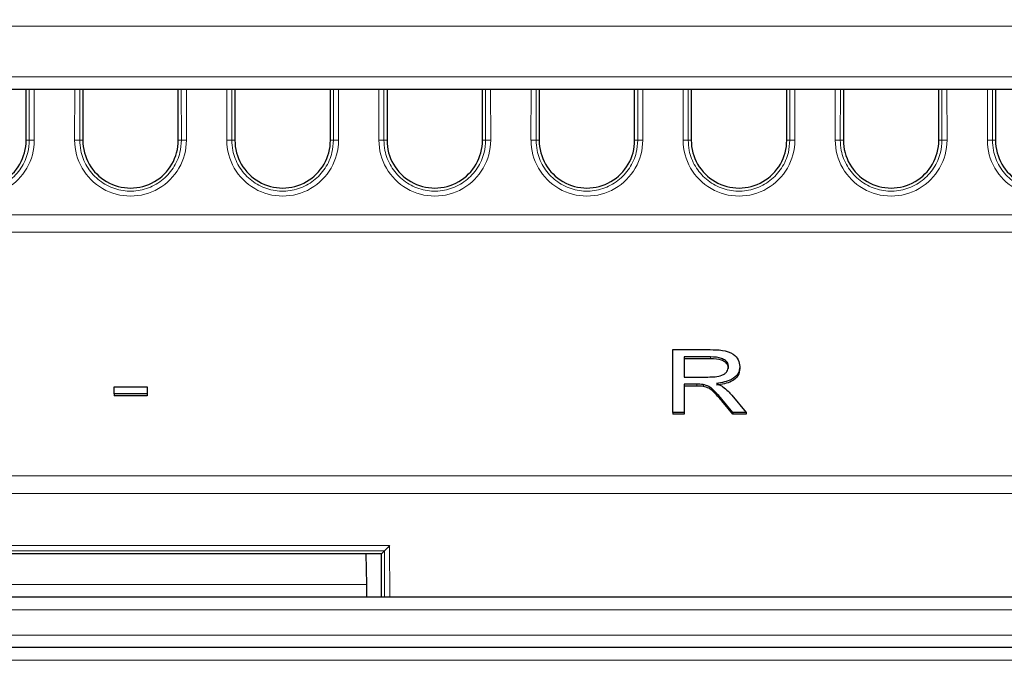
# Paper-space layout 'Blatt3' of a CAD drawing. Header units: millimetres. Extents: x 5 to 418, y 2 to 292.
# Tile 25 of 43: x 230 to 256, y 192 to 209. Entities that reach past the tile are written whole.
import ezdxf

# ---------------------------------------------------------------- set-up
doc = ezdxf.new("R2010")
doc.units = ezdxf.units.MM
doc.layers.add('SLD-0', color=7, linetype='Continuous')
doc.styles.add('SLDTEXTSTYLE1', font='TXT', dxfattribs={"width": 0.605})
doc.dimstyles.new('SLDDIMSTYLE6', dxfattribs={"dimtxt": 3.5, "dimasz": 3.302, "dimexe": 0, "dimexo": 0.0625, "dimgap": 0.875, "dimtad": 1, "dimlfac": 1.5, "dimrnd": 1e-09, "dimzin": 12, "dimdsep": 46, "dimtxsty": 'SLDTEXTSTYLE1', "dimsah": 1, "dimcen": 0.09, "dimadec": 0, "dimazin": 3, "dimtfac": 1, "dimtofl": 0, "dimtmove": 0, "dimatfit": 3, "dimfxl": 1, "dimfrac": 2, "dimtolj": 1, "dimtzin": 12, "dimarcsym": 0})

# ---------------------------------------------------------------- blocks, each defined once
blk = doc.blocks.new('_D_13')
at = {"layer": 'SLD-0', "color": 7}
for p, q in [((137.961, 136.665), (137.961, 269.457)), ((327.961, 136.665), (327.961, 269.457)), ((137.961, 268.457), (327.961, 268.457))]:
    blk.add_line(p, q, dxfattribs=at)
for points in [[(137.961, 268.457), (141.263, 267.949), (141.263, 268.965)], [(327.961, 268.457), (324.659, 268.965), (324.659, 267.949)]]:
    blk.add_solid(points, dxfattribs=at)
at = {"layer": 'SLD-0', "color": 7, "insert": (228.95, 272.969), "char_height": 3.5, "attachment_point": 1, "style": 'SLDTEXTSTYLE1'}
blk.add_mtext('285', dxfattribs=at)

psp = doc.layouts.new('Blatt3')

# ---------------------------------------------------------------- linework, layer by layer
at = {"color": 7, "linetype": 'Continuous', "lineweight": 18}
for p, q in [((293.7011, 208.9979), (172.2201, 208.9979)), ((172.4275, 207.6645), (293.4936, 207.6645)), ((230.2972, 205.9979), (230.2959, 207.3312)), ((230.4291, 207.3312), (230.4303, 206.0002)), ((231.4908, 206.0002), (231.492, 207.3312)), ((231.6252, 207.3312), (231.624, 205.9979)), ((234.2972, 205.9979), (234.2959, 207.3312)), ((234.4291, 207.3312), (234.4303, 206.0002)), ((235.4908, 206.0002), (235.492, 207.3312)), ((235.6252, 207.3312), (235.624, 205.9979)), ((238.2972, 205.9979), (238.2959, 207.3312)), ((238.4291, 207.3312), (238.4303, 206.0002)), ((239.4908, 206.0002), (239.492, 207.3312)), ((239.6252, 207.3312), (239.624, 205.9979)), ((242.2972, 205.9979), (242.2959, 207.3312)), ((242.4291, 207.3312), (242.4303, 206.0002)), ((243.4908, 206.0002), (243.492, 207.3312)), ((243.6252, 207.3312), (243.624, 205.9979)), ((246.2972, 205.9979), (246.2959, 207.3312)), ((246.4291, 207.3312), (246.4303, 206.0002)), ((247.4908, 206.0002), (247.492, 207.3312)), ((247.6252, 207.3312), (247.624, 205.9979)), ((250.2972, 205.9979), (250.2959, 207.3312)), ((250.4291, 207.3312), (250.4303, 206.0002)), ((251.4908, 206.0002), (251.492, 207.3312)), ((251.6252, 207.3312), (251.624, 205.9979)), ((254.2972, 205.9979), (254.2959, 207.3312)), ((254.4291, 207.3312), (254.4303, 206.0002)), ((255.4908, 206.0002), (255.492, 207.3312)), ((255.6252, 207.3312), (255.624, 205.9979)), ((230.2164, 205.9979), (230.2972, 205.9979)), ((231.7047, 205.9979), (231.624, 205.9979)), ((234.2164, 205.9979), (234.2972, 205.9979)), ((235.7047, 205.9979), (235.624, 205.9979)), ((238.2164, 205.9979), (238.2972, 205.9979)), ((239.7047, 205.9979), (239.624, 205.9979)), ((242.2164, 205.9979), (242.2972, 205.9979)), ((243.7047, 205.9979), (243.624, 205.9979)), ((246.2164, 205.9979), (246.2972, 205.9979)), ((247.7047, 205.9979), (247.624, 205.9979)), ((250.2164, 205.9979), (250.2972, 205.9979)), ((251.7047, 205.9979), (251.624, 205.9979)), ((254.2164, 205.9979), (254.2972, 205.9979)), ((255.7047, 205.9979), (255.624, 205.9979)), ((169.7909, 204.0398), (296.1303, 204.0398)), ((296.1383, 203.58), (169.7829, 203.58)), ((248.214, 200.3034), (248.214, 200.2563)), ((247.8555, 199.5842), (247.8555, 199.5371)), ((248.5075, 199.1922), (248.5075, 199.1451)), ((169.6711, 197.1758), (296.2501, 197.1758)), ((296.2581, 196.7161), (169.663, 196.7161)), ((226.1478, 195.3464), (239.7734, 195.3464)), ((239.7734, 195.3464), (239.7746, 193.9979)), ((239.6402, 195.2109), (226.2809, 195.2109)), ((239.6415, 193.9979), (239.6404, 195.211)), ((226.7589, 194.3254), (239.1623, 194.3254)), ((296.0565, 193.6587), (169.8647, 193.6587)), ((169.8653, 192.9921), (296.0559, 192.9921)), ((289.5224, 192.337), (176.3988, 192.337))]:
    psp.add_line(p, q, dxfattribs=at)
at = {"color": 7, "linetype": 'Continuous', "lineweight": 25}
for p, q in [((291.6661, 207.3312), (174.255, 207.3312)), ((230.2164, 205.9979), (230.2152, 207.3312)), ((231.7059, 207.3312), (231.7047, 205.9979)), ((234.2164, 205.9979), (234.2152, 207.3312)), ((235.7059, 207.3312), (235.7047, 205.9979)), ((238.2164, 205.9979), (238.2152, 207.3312)), ((239.7059, 207.3312), (239.7047, 205.9979)), ((242.2164, 205.9979), (242.2152, 207.3312)), ((243.7059, 207.3312), (243.7047, 205.9979)), ((246.2164, 205.9979), (246.2152, 207.3312)), ((247.7059, 207.3312), (247.7047, 205.9979)), ((250.2164, 205.9979), (250.2152, 207.3312)), ((251.7059, 207.3312), (251.7047, 205.9979)), ((254.2164, 205.9979), (254.2152, 207.3312)), ((255.7059, 207.3312), (255.7047, 205.9979)), ((247.2193, 198.8439), (247.2193, 200.4938)), ((247.2193, 200.4938), (248.2018, 200.4938)), ((248.214, 200.3034), (247.5185, 200.3034)), ((247.5185, 200.3034), (247.5185, 199.7746)), ((248.214, 200.2563), (247.5185, 200.2563)), ((248.9843, 200.0489), (248.9843, 200.0018)), ((247.5185, 199.7746), (248.1434, 199.7746)), ((232.5268, 199.3304), (232.5268, 199.5207)), ((232.5268, 199.5207), (233.3943, 199.5207)), ((233.3943, 199.5207), (233.3943, 199.3304)), ((247.8555, 199.5842), (247.5185, 199.5842)), ((247.5185, 199.5842), (247.5185, 198.8439)), ((247.8555, 199.5371), (247.5185, 199.5371)), ((248.0177, 199.5766), (248.0177, 199.5295)), ((233.3943, 199.3304), (232.5268, 199.3304)), ((232.5268, 199.3304), (232.5268, 199.2832)), ((233.3943, 199.2832), (232.5268, 199.2832)), ((233.3943, 199.3304), (233.3943, 199.2832)), ((248.7983, 198.8439), (248.5075, 199.1922)), ((248.7983, 198.7967), (248.5075, 199.1451)), ((248.7702, 199.2993), (249.1474, 198.8439)), ((247.5185, 198.8439), (247.2193, 198.8439)), ((247.2193, 198.8439), (247.2193, 198.7967)), ((247.5185, 198.7967), (247.2193, 198.7967)), ((247.5185, 198.8439), (247.5185, 198.7967)), ((249.1474, 198.8439), (248.7983, 198.8439)), ((248.7983, 198.8439), (248.7983, 198.7967)), ((249.1474, 198.7967), (248.7983, 198.7967)), ((249.1474, 198.8439), (249.1474, 198.7967)), ((239.5597, 195.1303), (226.3614, 195.1303)), ((239.1482, 195.1303), (239.1623, 194.3254)), ((239.5597, 195.1303), (239.6402, 195.2109)), ((239.5607, 193.9979), (239.5597, 195.1303)), ((239.1623, 194.3254), (239.168, 193.9979)), ((169.8997, 193.9979), (296.0214, 193.9979)), ((289.5224, 192.6645), (176.3988, 192.6645))]:
    psp.add_line(p, q, dxfattribs=at)
at = {"color": 7, "linetype": 'Continuous', "lineweight": 18}
for centre, radius, start, end in [((228.9606, 205.9989), 1.4697, 179.94759, 0.05241), ((230.4013, 203.8504), 2.15, 89.22651, 92.77593), ((231.5199, 203.8504), 2.15, 87.22407, 90.77349), ((232.9606, 205.9989), 1.4697, 179.94759, 0.05241), ((234.4013, 203.8504), 2.15, 89.22651, 92.77593), ((235.5199, 203.8504), 2.15, 87.22407, 90.77349), ((236.9606, 205.9989), 1.4697, 179.94759, 0.05241), ((238.4013, 203.8504), 2.15, 89.22651, 92.77593), ((239.5199, 203.8504), 2.15, 87.22407, 90.77349), ((240.9606, 205.9989), 1.4697, 179.94759, 0.05241), ((242.4013, 203.8504), 2.15, 89.22651, 92.77593), ((243.5199, 203.8504), 2.15, 87.22407, 90.77349), ((244.9606, 205.9989), 1.4697, 179.94759, 0.05241), ((246.4013, 203.8504), 2.15, 89.22651, 92.77593), ((247.5199, 203.8504), 2.15, 87.22407, 90.77349), ((248.9606, 205.9989), 1.4697, 179.94759, 0.05241), ((250.4013, 203.8504), 2.15, 89.22651, 92.77593), ((251.5199, 203.8504), 2.15, 87.22407, 90.77349), ((252.9606, 205.9989), 1.4697, 179.94759, 0.05241), ((254.4013, 203.8504), 2.15, 89.22651, 92.77593), ((255.5199, 203.8504), 2.15, 87.22407, 90.77349), ((256.9606, 205.9989), 1.4697, 179.94759, 0.05241)]:
    psp.add_arc(centre, radius, start, end, dxfattribs=at)
at = {"color": 7, "linetype": 'Continuous', "lineweight": 25}
for centre in [(228.9606, 205.9967), (232.9606, 205.9967), (236.9606, 205.9967), (240.9606, 205.9967), (244.9606, 205.9967), (248.9606, 205.9967), (252.9606, 205.9967), (256.9606, 205.9967)]:
    psp.add_arc(centre, 1.2559, 179.94759, 0.05241, dxfattribs=at)
for centre, major_axis, ratio, start_param, end_param in [((239.7734, 195.344), (0.1332, 0.1333), 0.0087269, 1.5620617, 3.0805061), ((239.6399, 195.344), (0, 0.1333), 0.0524078, 3.1939525, 3.2113978)]:
    psp.add_ellipse(centre, major_axis=major_axis, ratio=ratio, start_param=start_param, end_param=end_param, dxfattribs=at)
at = {"color": 7, "linetype": 'Continuous', "lineweight": 18}
for points, knots in [([(227.624, 205.9979), (227.6293, 205.9084), (227.6434, 205.6692), (227.7916, 205.2993), (228.0867, 204.9513), (228.4824, 204.721), (228.9315, 204.6347), (229.3837, 204.7018), (229.7889, 204.9148), (230.0983, 205.2497), (230.2711, 205.6307), (230.2894, 205.8893), (230.2972, 205.9979)], [0, 0, 0, 0, 0.0640611, 0.1713647, 0.278666, 0.3859504, 0.4932157, 0.6004679, 0.707719, 0.8149812, 0.922262, 1, 1, 1, 1]), ([(231.624, 205.9979), (231.6293, 205.9084), (231.6434, 205.6692), (231.7916, 205.2993), (232.0867, 204.9513), (232.4824, 204.721), (232.9315, 204.6347), (233.3837, 204.7018), (233.7889, 204.9148), (234.0983, 205.2497), (234.2711, 205.6307), (234.2894, 205.8893), (234.2972, 205.9979)], [0, 0, 0, 0, 0.0640611, 0.1713647, 0.278666, 0.3859504, 0.4932157, 0.6004679, 0.707719, 0.8149812, 0.922262, 1, 1, 1, 1]), ([(235.624, 205.9979), (235.6293, 205.9084), (235.6434, 205.6692), (235.7916, 205.2993), (236.0867, 204.9513), (236.4824, 204.721), (236.9315, 204.6347), (237.3837, 204.7018), (237.7889, 204.9148), (238.0983, 205.2497), (238.2711, 205.6307), (238.2894, 205.8893), (238.2972, 205.9979)], [0, 0, 0, 0, 0.0640611, 0.1713647, 0.278666, 0.3859504, 0.4932157, 0.6004679, 0.707719, 0.8149812, 0.922262, 1, 1, 1, 1]), ([(239.624, 205.9979), (239.6293, 205.9084), (239.6434, 205.6692), (239.7916, 205.2993), (240.0867, 204.9513), (240.4824, 204.721), (240.9315, 204.6347), (241.3837, 204.7018), (241.7889, 204.9148), (242.0983, 205.2497), (242.2711, 205.6307), (242.2894, 205.8893), (242.2972, 205.9979)], [0, 0, 0, 0, 0.06406111, 0.17136471, 0.27866598, 0.38595039, 0.49321567, 0.60046793, 0.70771899, 0.81498118, 0.92226197, 1, 1, 1, 1]), ([(243.624, 205.9979), (243.6293, 205.9084), (243.6434, 205.6692), (243.7916, 205.2993), (244.0867, 204.9513), (244.4824, 204.721), (244.9315, 204.6347), (245.3837, 204.7018), (245.7889, 204.9148), (246.0983, 205.2497), (246.2711, 205.6307), (246.2894, 205.8893), (246.2972, 205.9979)], [0, 0, 0, 0, 0.0640611, 0.1713647, 0.278666, 0.3859504, 0.4932157, 0.6004679, 0.707719, 0.8149812, 0.922262, 1, 1, 1, 1]), ([(247.624, 205.9979), (247.6293, 205.9084), (247.6434, 205.6692), (247.7916, 205.2993), (248.0867, 204.9513), (248.4824, 204.721), (248.9315, 204.6347), (249.3837, 204.7018), (249.7889, 204.9148), (250.0983, 205.2497), (250.2711, 205.6307), (250.2894, 205.8893), (250.2972, 205.9979)], [0, 0, 0, 0, 0.0640611, 0.1713647, 0.278666, 0.3859504, 0.4932157, 0.6004679, 0.707719, 0.8149812, 0.922262, 1, 1, 1, 1]), ([(251.624, 205.9979), (251.6293, 205.9084), (251.6434, 205.6692), (251.7916, 205.2993), (252.0867, 204.9513), (252.4824, 204.721), (252.9315, 204.6347), (253.3837, 204.7018), (253.7889, 204.9148), (254.0983, 205.2497), (254.2711, 205.6307), (254.2894, 205.8893), (254.2972, 205.9979)], [0, 0, 0, 0, 0.0640611, 0.1713647, 0.278666, 0.3859504, 0.4932157, 0.6004679, 0.707719, 0.8149812, 0.922262, 1, 1, 1, 1]), ([(255.624, 205.9979), (255.6293, 205.9084), (255.6434, 205.6692), (255.7916, 205.2993), (256.0867, 204.9513), (256.4824, 204.721), (256.9315, 204.6347), (257.3837, 204.7018), (257.7889, 204.9148), (258.0983, 205.2497), (258.2711, 205.6307), (258.2894, 205.8893), (258.2972, 205.9979)], [0, 0, 0, 0, 0.0640611, 0.1713647, 0.278666, 0.3859504, 0.4932157, 0.6004679, 0.707719, 0.8149812, 0.922262, 1, 1, 1, 1])]:
    psp.add_open_spline(points, degree=3, knots=knots, dxfattribs=at)
at = {"color": 7, "linetype": 'Continuous', "lineweight": 25}
for points, knots in [([(248.2018, 200.4938), (248.3094, 200.493), (248.523, 200.4914), (248.8104, 200.4014), (248.9588, 200.2274), (248.9758, 200.1084), (248.9843, 200.0489)], [0, 0, 0, 0, 0.2816712, 0.5592017, 0.779411, 1, 1, 1, 1]), ([(248.6851, 200.0439), (248.6817, 200.0738), (248.6748, 200.1335), (248.6078, 200.2121), (248.4608, 200.2941), (248.3157, 200.2996), (248.214, 200.3034)], [0, 0, 0, 0, 0.187143, 0.3740744, 0.5609724, 1, 1, 1, 1]), ([(248.6851, 199.9968), (248.6817, 200.0267), (248.6748, 200.0864), (248.6078, 200.165), (248.4608, 200.247), (248.3157, 200.2524), (248.214, 200.2563)], [0, 0, 0, 0, 0.187143, 0.3740744, 0.5609724, 1, 1, 1, 1]), ([(248.1434, 199.7746), (248.2733, 199.7766), (248.4359, 199.7792), (248.5877, 199.8602), (248.6634, 199.9326), (248.6764, 199.9995), (248.6851, 200.0439)], [0, 0, 0, 0, 0.4990317, 0.6247059, 0.7504425, 1, 1, 1, 1]), ([(248.9843, 200.0489), (248.9746, 199.9845), (248.9554, 199.8558), (248.7404, 199.6654), (248.5076, 199.6281), (248.3654, 199.6054)], [0, 0, 0, 0, 0.2805174, 0.5605016, 1, 1, 1, 1]), ([(248.9843, 200.0018), (248.9746, 199.9374), (248.9554, 199.8087), (248.7404, 199.6183), (248.5076, 199.581), (248.3654, 199.5582)], [0, 0, 0, 0, 0.2805174, 0.5605016, 1, 1, 1, 1]), ([(248.0177, 199.5766), (247.9875, 199.5794), (247.9337, 199.5843), (247.8794, 199.5842), (247.8555, 199.5842)], [0, 0, 0, 0, 0.5598527, 1, 1, 1, 1]), ([(248.0177, 199.5295), (247.9875, 199.5322), (247.9337, 199.5371), (247.8794, 199.5371), (247.8555, 199.5371)], [0, 0, 0, 0, 0.5598527, 1, 1, 1, 1]), ([(248.5075, 199.1922), (248.4357, 199.2766), (248.3358, 199.3941), (248.1733, 199.5335), (248.0695, 199.5623), (248.0177, 199.5766)], [0, 0, 0, 0, 0.5608802, 0.7807292, 1, 1, 1, 1]), ([(248.5075, 199.1451), (248.4357, 199.2295), (248.3358, 199.3469), (248.1733, 199.4864), (248.0695, 199.5151), (248.0177, 199.5295)], [0, 0, 0, 0, 0.56088018, 0.78072921, 1, 1, 1, 1]), ([(248.3654, 199.6054), (248.3995, 199.5918), (248.4603, 199.5675), (248.5119, 199.5343), (248.5346, 199.5198)], [0, 0, 0, 0, 0.5600936, 1, 1, 1, 1]), ([(248.5346, 199.5198), (248.5829, 199.4809), (248.6692, 199.4115), (248.7394, 199.3336), (248.7702, 199.2993)], [0, 0, 0, 0, 0.5598938, 1, 1, 1, 1])]:
    psp.add_open_spline(points, degree=3, knots=knots, dxfattribs=at)

# ---------------------------------------------------------------- dimensions: what is measured, and where the dimension line sits
at = {"layer": 'SLD-0', "color": 7}
dim = psp.add_linear_dim(base=(327.9606, 268.4573), p1=(137.9606, 136.6645), p2=(327.9606, 136.6645), dimstyle='SLDDIMSTYLE6', dxfattribs=at)
dim.commit()
dim.dimension.update_dxf_attribs({"geometry": '_D_13', "text_midpoint": (232.9606, 268.4573), "dimtype": 160})

doc.saveas('drawing.dxf')
